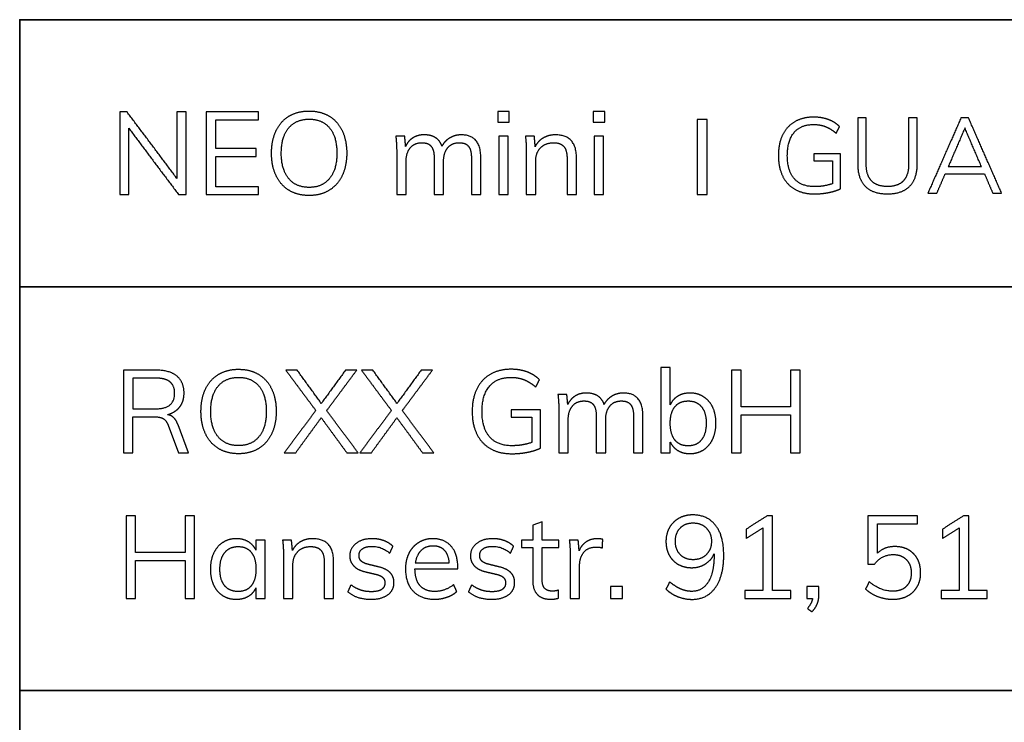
# Model space of a CAD drawing. Header units: millimetres. Extents: x 14749 to 15749, y -4769 to -3769.
# Tile 6 of 10: x 15555 to 15621, y -4722 to -4676. Entities that reach past the tile are written whole.
import ezdxf

# ---------------------------------------------------------------- set-up
doc = ezdxf.new("R2010")
doc.units = ezdxf.units.MM
doc.layers.add('ROXX NEO mini i_Guard', color=7, linetype='Continuous', true_color=0x000000)

msp = doc.modelspace()

# ---------------------------------------------------------------- linework, layer by layer
at = {"layer": 'ROXX NEO mini i_Guard'}
for p, q in [((15609.758, -4684.562), (15607.988, -4684.562)), ((15607.988, -4684.562), (15607.988, -4685.018)), ((15609.758, -4686.879), (15609.758, -4684.562)), ((15607.988, -4685.018), (15609.231, -4685.018)), ((15609.231, -4685.018), (15609.231, -4686.542)), ((15589.788, -4701.596), (15587.842, -4701.596)), ((15587.842, -4701.596), (15587.842, -4702.098)), ((15589.788, -4704.145), (15589.788, -4701.596)), ((15587.842, -4702.098), (15589.209, -4702.098)), ((15589.209, -4702.098), (15589.209, -4703.774)), ((15565, -4702.631), (15565.68, -4704.462)), ((15566.352, -4704.462), (15565.656, -4702.6)), ((15565.68, -4704.462), (15566.352, -4704.462)), ((15589.897, -4709.052), (15589.272, -4709.276)), ((15589.272, -4709.276), (15589.272, -4710.273)), ((15589.897, -4710.273), (15589.897, -4709.052)), ((15571.466, -4710.273), (15570.848, -4710.273)), ((15570.848, -4710.273), (15570.848, -4710.945)), ((15571.466, -4714.158), (15571.466, -4710.273)), ((15589.272, -4710.273), (15588.515, -4710.273)), ((15588.515, -4710.273), (15588.515, -4710.767)), ((15588.515, -4710.767), (15589.272, -4710.767)), ((15589.272, -4710.767), (15589.272, -4712.976)), ((15591.01, -4710.273), (15589.897, -4710.273)), ((15589.897, -4712.891), (15589.897, -4710.767)), ((15589.897, -4710.767), (15591.01, -4710.767)), ((15591.01, -4710.767), (15591.01, -4710.273)), ((15584.282, -4712.196), (15584.282, -4712.08)), ((15581.431, -4712.196), (15584.282, -4712.196)), ((15570.848, -4713.455), (15570.848, -4714.158)), ((15608.321, -4713.363), (15607.525, -4713.363)), ((15607.525, -4713.363), (15607.525, -4714.158)), ((15608.321, -4713.927), (15608.321, -4713.363)), ((15570.848, -4714.158), (15571.466, -4714.158)), ((15607.525, -4714.158), (15607.896, -4714.158))]:
    msp.add_line(p, q, dxfattribs=at)
at = {"layer": 'ROXX NEO mini i_Guard', "color": 18, "lineweight": 35, "true_color": 0x000000}
msp.add_lwpolyline([(15733.659, -4675.623), (15555.117, -4675.623), (15555.117, -4754.285), (15733.659, -4754.285)], close=True, dxfattribs=at)
for points in [[(15555.117, -4693.409), (15733.659, -4693.409)], [(15555.117, -4720.29), (15733.659, -4720.29)]]:
    msp.add_lwpolyline(points, dxfattribs=at)
at = {"layer": 'ROXX NEO mini i_Guard'}
for points in [[(15561.779, -4681.768), (15561.779, -4684.518), (15561.779, -4687.268)], [(15562.266, -4681.768), (15562.022, -4681.768), (15561.779, -4681.768)], [(15565.587, -4686.194), (15563.926, -4683.981), (15562.266, -4681.768)], [(15566.19, -4681.768), (15565.888, -4681.768), (15565.587, -4681.768)], [(15565.587, -4681.768), (15565.587, -4683.981), (15565.587, -4686.194)], [(15566.19, -4687.268), (15566.19, -4684.518), (15566.19, -4681.768)], [(15567.541, -4681.768), (15567.541, -4684.518), (15567.541, -4687.268)], [(15571.018, -4681.768), (15569.28, -4681.768), (15567.541, -4681.768)], [(15571.018, -4682.293), (15571.018, -4682.031), (15571.018, -4681.768)], [(15586.943, -4681.737), (15586.943, -4682.093), (15586.943, -4682.448)], [(15587.708, -4681.737), (15587.326, -4681.737), (15586.943, -4681.737)], [(15587.708, -4682.448), (15587.708, -4682.093), (15587.708, -4681.737)], [(15593.301, -4681.737), (15593.301, -4682.093), (15593.301, -4682.448)], [(15594.065, -4681.737), (15593.683, -4681.737), (15593.301, -4681.737)], [(15594.065, -4682.448), (15594.065, -4682.093), (15594.065, -4681.737)], [(15568.167, -4682.293), (15569.592, -4682.293), (15571.018, -4682.293)], [(15568.167, -4684.209), (15568.167, -4683.251), (15568.167, -4682.293)], [(15586.943, -4682.448), (15587.326, -4682.448), (15587.708, -4682.448)], [(15593.301, -4682.448), (15593.683, -4682.448), (15594.065, -4682.448)], [(15600.887, -4682.271), (15600.556, -4682.271), (15600.225, -4682.271)], [(15600.225, -4682.271), (15600.225, -4684.77), (15600.225, -4687.268)], [(15600.887, -4687.268), (15600.887, -4684.77), (15600.887, -4682.271)], [(15611.471, -4682.167), (15611.187, -4682.167), (15610.903, -4682.167)], [(15610.903, -4682.167), (15610.903, -4683.687), (15610.903, -4685.208)], [(15611.471, -4685.257), (15611.471, -4683.712), (15611.471, -4682.167)], [(15614.87, -4682.167), (15614.582, -4682.167), (15614.294, -4682.167)], [(15614.294, -4682.167), (15614.294, -4683.712), (15614.294, -4685.257)], [(15614.87, -4685.208), (15614.87, -4683.687), (15614.87, -4682.167)], [(15617.778, -4682.167), (15616.679, -4684.667), (15615.579, -4687.167)], [(15618.283, -4682.167), (15618.03, -4682.167), (15617.778, -4682.167)], [(15620.481, -4687.167), (15619.382, -4684.667), (15618.283, -4682.167)], [(15562.374, -4682.842), (15564.034, -4685.055), (15565.695, -4687.268)], [(15562.374, -4687.268), (15562.374, -4685.055), (15562.374, -4682.842)], [(15585.815, -4684.827), (15585.815, -4683.29), (15584.525, -4683.29)], [(15592.181, -4684.827), (15592.181, -4683.29), (15590.782, -4683.29)], [(15609.47, -4683.185), (15609.582, -4682.964), (15609.695, -4682.743)], [(15618.037, -4682.834), (15617.486, -4684.119), (15616.935, -4685.404)], [(15619.14, -4685.404), (15618.589, -4684.119), (15618.037, -4682.834)], [(15580.748, -4683.383), (15580.451, -4683.383), (15580.153, -4683.383)], [(15580.153, -4683.383), (15580.215, -4683.869), (15580.215, -4684.472)], [(15580.81, -4684.062), (15580.779, -4683.722), (15580.748, -4683.383)], [(15587.631, -4683.383), (15587.318, -4683.383), (15587.005, -4683.383)], [(15587.005, -4683.383), (15587.005, -4685.325), (15587.005, -4687.268)], [(15587.631, -4687.268), (15587.631, -4685.325), (15587.631, -4683.383)], [(15589.376, -4683.383), (15589.079, -4683.383), (15588.782, -4683.383)], [(15588.782, -4683.383), (15588.843, -4683.869), (15588.843, -4684.472)], [(15589.438, -4684.078), (15589.407, -4683.73), (15589.376, -4683.383)], [(15593.988, -4683.383), (15593.675, -4683.383), (15593.362, -4683.383)], [(15593.362, -4683.383), (15593.362, -4685.325), (15593.362, -4687.268)], [(15593.988, -4687.268), (15593.988, -4685.325), (15593.988, -4683.383)], [(15570.863, -4684.209), (15569.515, -4684.209), (15568.167, -4684.209)], [(15570.863, -4684.742), (15570.863, -4684.476), (15570.863, -4684.209)], [(15580.215, -4684.472), (15580.215, -4685.87), (15580.215, -4687.268)], [(15588.843, -4684.472), (15588.843, -4685.87), (15588.843, -4687.268)], [(15568.167, -4684.742), (15569.515, -4684.742), (15570.863, -4684.742)], [(15568.167, -4686.743), (15568.167, -4685.742), (15568.167, -4684.742)], [(15580.841, -4687.268), (15580.841, -4686.16), (15580.841, -4685.051)], [(15582.71, -4684.858), (15582.71, -4686.063), (15582.71, -4687.268)], [(15583.336, -4687.268), (15583.336, -4686.16), (15583.336, -4685.051)], [(15585.19, -4684.858), (15585.19, -4686.063), (15585.19, -4687.268)], [(15585.815, -4687.268), (15585.815, -4686.048), (15585.815, -4684.827)], [(15589.469, -4687.268), (15589.469, -4686.156), (15589.469, -4685.043)], [(15591.555, -4684.858), (15591.555, -4686.063), (15591.555, -4687.268)], [(15592.181, -4687.268), (15592.181, -4686.048), (15592.181, -4684.827)], [(15616.176, -4687.167), (15616.454, -4686.524), (15616.731, -4685.882)], [(15616.731, -4685.882), (15618.037, -4685.882), (15619.344, -4685.882)], [(15616.935, -4685.404), (15618.037, -4685.404), (15619.14, -4685.404)], [(15619.344, -4685.882), (15619.617, -4686.524), (15619.891, -4687.167)], [(15571.018, -4686.743), (15569.592, -4686.743), (15568.167, -4686.743)], [(15571.018, -4687.268), (15571.018, -4687.005), (15571.018, -4686.743)], [(15615.579, -4687.167), (15615.878, -4687.167), (15616.176, -4687.167)], [(15619.891, -4687.167), (15620.186, -4687.167), (15620.481, -4687.167)], [(15561.779, -4687.268), (15562.076, -4687.268), (15562.374, -4687.268)], [(15565.695, -4687.268), (15565.942, -4687.268), (15566.19, -4687.268)], [(15567.541, -4687.268), (15569.28, -4687.268), (15571.018, -4687.268)], [(15580.215, -4687.268), (15580.528, -4687.268), (15580.841, -4687.268)], [(15582.71, -4687.268), (15583.023, -4687.268), (15583.336, -4687.268)], [(15585.19, -4687.268), (15585.503, -4687.268), (15585.815, -4687.268)], [(15587.005, -4687.268), (15587.318, -4687.268), (15587.631, -4687.268)], [(15588.843, -4687.268), (15589.156, -4687.268), (15589.469, -4687.268)], [(15591.555, -4687.268), (15591.868, -4687.268), (15592.181, -4687.268)], [(15593.362, -4687.268), (15593.675, -4687.268), (15593.988, -4687.268)], [(15600.225, -4687.268), (15600.556, -4687.268), (15600.887, -4687.268)], [(15564.22, -4698.962), (15563.127, -4698.962), (15562.034, -4698.962)], [(15562.034, -4698.962), (15562.034, -4701.712), (15562.034, -4704.462)], [(15573.59, -4698.962), (15573.211, -4698.962), (15572.833, -4698.962)], [(15572.833, -4698.962), (15573.829, -4700.302), (15574.826, -4701.642)], [(15575.196, -4701.171), (15574.393, -4700.066), (15573.59, -4698.962)], [(15576.803, -4698.962), (15576, -4700.066), (15575.196, -4701.171)], [(15575.552, -4701.65), (15576.552, -4700.306), (15577.552, -4698.962)], [(15577.552, -4698.962), (15577.178, -4698.962), (15576.803, -4698.962)], [(15578.626, -4698.962), (15578.248, -4698.962), (15577.869, -4698.962)], [(15577.869, -4698.962), (15578.866, -4700.302), (15579.862, -4701.642)], [(15580.233, -4701.171), (15579.43, -4700.066), (15578.626, -4698.962)], [(15581.84, -4698.962), (15581.036, -4700.066), (15580.233, -4701.171)], [(15580.588, -4701.65), (15581.589, -4700.306), (15582.589, -4698.962)], [(15582.589, -4698.962), (15582.214, -4698.962), (15581.84, -4698.962)], [(15598.425, -4698.776), (15598.112, -4698.776), (15597.799, -4698.776)], [(15597.799, -4698.776), (15597.799, -4701.619), (15597.799, -4704.462)], [(15598.425, -4701.264), (15598.425, -4700.02), (15598.425, -4698.776)], [(15603.137, -4698.962), (15602.824, -4698.962), (15602.511, -4698.962)], [(15602.511, -4698.962), (15602.511, -4701.712), (15602.511, -4704.462)], [(15603.137, -4701.403), (15603.137, -4700.182), (15603.137, -4698.962)], [(15606.435, -4698.962), (15606.435, -4700.182), (15606.435, -4701.403)], [(15607.069, -4698.962), (15606.752, -4698.962), (15606.435, -4698.962)], [(15607.069, -4704.462), (15607.069, -4701.712), (15607.069, -4698.962)], [(15564.166, -4699.487), (15563.412, -4699.487), (15562.659, -4699.487)], [(15562.659, -4699.487), (15562.659, -4700.51), (15562.659, -4701.534)], [(15589.472, -4700.082), (15589.595, -4699.838), (15589.719, -4699.595)], [(15591.542, -4700.576), (15591.245, -4700.576), (15590.947, -4700.576)], [(15590.947, -4700.576), (15591.009, -4701.063), (15591.009, -4701.665)], [(15591.604, -4701.256), (15591.573, -4700.916), (15591.542, -4700.576)], [(15596.609, -4702.021), (15596.609, -4700.483), (15595.319, -4700.483)], [(15562.659, -4701.534), (15563.412, -4701.534), (15564.166, -4701.534)], [(15574.826, -4701.642), (15573.779, -4703.052), (15572.732, -4704.462)], [(15577.645, -4704.462), (15576.598, -4703.056), (15575.552, -4701.65)], [(15579.862, -4701.642), (15578.815, -4703.052), (15577.769, -4704.462)], [(15582.682, -4704.462), (15581.635, -4703.056), (15580.588, -4701.65)], [(15606.435, -4701.403), (15604.786, -4701.403), (15603.137, -4701.403)], [(15562.659, -4704.462), (15562.659, -4703.26), (15562.659, -4702.059)], [(15562.659, -4702.059), (15563.347, -4702.059), (15564.034, -4702.059)], [(15573.489, -4704.462), (15574.339, -4703.295), (15575.189, -4702.129)], [(15575.189, -4702.129), (15576.042, -4703.295), (15576.896, -4704.462)], [(15578.526, -4704.462), (15579.376, -4703.295), (15580.225, -4702.129)], [(15580.225, -4702.129), (15581.079, -4703.295), (15581.932, -4704.462)], [(15591.009, -4701.665), (15591.009, -4703.063), (15591.009, -4704.462)], [(15591.635, -4704.462), (15591.635, -4703.353), (15591.635, -4702.245)], [(15593.504, -4702.051), (15593.504, -4703.257), (15593.504, -4704.462)], [(15594.13, -4704.462), (15594.13, -4703.353), (15594.13, -4702.245)], [(15595.984, -4702.051), (15595.984, -4703.257), (15595.984, -4704.462)], [(15596.609, -4704.462), (15596.609, -4703.241), (15596.609, -4702.021)], [(15603.137, -4704.462), (15603.137, -4703.199), (15603.137, -4701.936)], [(15603.137, -4701.936), (15604.786, -4701.936), (15606.435, -4701.936)], [(15606.435, -4701.936), (15606.435, -4703.199), (15606.435, -4704.462)], [(15598.425, -4704.462), (15598.425, -4704.102), (15598.425, -4703.743)], [(15562.034, -4704.462), (15562.346, -4704.462), (15562.659, -4704.462)], [(15572.732, -4704.462), (15573.111, -4704.462), (15573.489, -4704.462)], [(15576.896, -4704.462), (15577.271, -4704.462), (15577.645, -4704.462)], [(15577.769, -4704.462), (15578.147, -4704.462), (15578.526, -4704.462)], [(15581.932, -4704.462), (15582.307, -4704.462), (15582.682, -4704.462)], [(15591.009, -4704.462), (15591.322, -4704.462), (15591.635, -4704.462)], [(15593.504, -4704.462), (15593.817, -4704.462), (15594.13, -4704.462)], [(15595.984, -4704.462), (15596.297, -4704.462), (15596.609, -4704.462)], [(15597.799, -4704.462), (15598.112, -4704.462), (15598.425, -4704.462)], [(15602.511, -4704.462), (15602.824, -4704.462), (15603.137, -4704.462)], [(15606.435, -4704.462), (15606.752, -4704.462), (15607.069, -4704.462)], [(15562.83, -4708.658), (15562.517, -4708.658), (15562.204, -4708.658)], [(15562.204, -4708.658), (15562.204, -4711.408), (15562.204, -4714.158)], [(15562.83, -4711.099), (15562.83, -4709.879), (15562.83, -4708.658)], [(15566.128, -4708.658), (15566.128, -4709.879), (15566.128, -4711.099)], [(15566.762, -4708.658), (15566.445, -4708.658), (15566.128, -4708.658)], [(15566.762, -4714.158), (15566.762, -4711.408), (15566.762, -4708.658)], [(15604.876, -4708.658), (15604.173, -4709.106), (15603.47, -4709.554)], [(15605.239, -4708.658), (15605.057, -4708.658), (15604.876, -4708.658)], [(15605.239, -4713.625), (15605.239, -4711.142), (15605.239, -4708.658)], [(15614.879, -4708.658), (15613.23, -4708.658), (15611.581, -4708.658)], [(15611.581, -4708.658), (15611.581, -4710.269), (15611.581, -4711.88)], [(15614.879, -4709.184), (15614.879, -4708.921), (15614.879, -4708.658)], [(15617.946, -4708.658), (15617.243, -4709.106), (15616.54, -4709.554)], [(15618.309, -4708.658), (15618.127, -4708.658), (15617.946, -4708.658)], [(15618.309, -4713.625), (15618.309, -4711.142), (15618.309, -4708.658)], [(15603.47, -4710.165), (15604.034, -4709.805), (15604.598, -4709.446)], [(15604.598, -4709.446), (15604.598, -4711.536), (15604.598, -4713.625)], [(15612.214, -4711.146), (15612.214, -4710.165), (15612.214, -4709.184)], [(15612.214, -4709.184), (15613.547, -4709.184), (15614.879, -4709.184)], [(15616.54, -4710.165), (15617.104, -4709.805), (15617.668, -4709.446)], [(15617.668, -4709.446), (15617.668, -4711.536), (15617.668, -4713.625)], [(15576.016, -4711.717), (15576.016, -4710.18), (15574.618, -4710.18)], [(15593.93, -4710.226), (15593.768, -4710.18), (15593.574, -4710.18)], [(15603.47, -4709.554), (15603.47, -4709.86), (15603.47, -4710.165)], [(15616.54, -4709.554), (15616.54, -4709.86), (15616.54, -4710.165)], [(15573.212, -4710.273), (15572.915, -4710.273), (15572.617, -4710.273)], [(15572.617, -4710.273), (15572.679, -4710.759), (15572.679, -4711.362)], [(15573.274, -4710.968), (15573.243, -4710.62), (15573.212, -4710.273)], [(15579.755, -4711.146), (15579.859, -4710.918), (15579.963, -4710.69)], [(15587.789, -4711.146), (15587.893, -4710.918), (15587.997, -4710.69)], [(15592.3, -4710.273), (15592.002, -4710.273), (15591.705, -4710.273)], [(15591.705, -4710.273), (15591.767, -4710.759), (15591.767, -4711.362)], [(15592.362, -4710.991), (15592.331, -4710.632), (15592.3, -4710.273)], [(15593.914, -4710.798), (15593.922, -4710.512), (15593.93, -4710.226)], [(15613.381, -4710.705), (15612.67, -4710.705), (15612.214, -4711.146)], [(15566.128, -4711.099), (15564.479, -4711.099), (15562.83, -4711.099)], [(15572.679, -4711.362), (15572.679, -4712.76), (15572.679, -4714.158)], [(15591.767, -4711.362), (15591.767, -4712.76), (15591.767, -4714.158)], [(15601.345, -4711.177), (15601.345, -4711.227), (15601.345, -4711.277)], [(15562.83, -4714.158), (15562.83, -4712.895), (15562.83, -4711.632)], [(15562.83, -4711.632), (15564.479, -4711.632), (15566.128, -4711.632)], [(15566.128, -4711.632), (15566.128, -4712.895), (15566.128, -4714.158)], [(15573.305, -4714.158), (15573.305, -4713.046), (15573.305, -4711.934)], [(15575.39, -4711.748), (15575.39, -4712.953), (15575.39, -4714.158)], [(15576.016, -4714.158), (15576.016, -4712.938), (15576.016, -4711.717)], [(15578.967, -4712.049), (15578.639, -4711.968), (15578.31, -4711.887)], [(15581.454, -4711.787), (15582.586, -4711.787), (15583.718, -4711.787)], [(15587.001, -4712.049), (15586.672, -4711.968), (15586.344, -4711.887)], [(15592.393, -4714.158), (15592.393, -4713.05), (15592.393, -4711.941)], [(15611.581, -4711.88), (15611.801, -4711.88), (15612.021, -4711.88)], [(15578.11, -4712.382), (15578.438, -4712.459), (15578.766, -4712.536)], [(15586.143, -4712.382), (15586.472, -4712.459), (15586.8, -4712.536)], [(15577.167, -4713.247), (15577.063, -4713.479), (15576.959, -4713.71)], [(15584.212, -4713.695), (15584.108, -4713.467), (15584.003, -4713.239)], [(15585.201, -4713.247), (15585.097, -4713.479), (15584.992, -4713.71)], [(15594.455, -4713.363), (15594.455, -4713.76), (15594.455, -4714.158)], [(15595.251, -4713.363), (15594.853, -4713.363), (15594.455, -4713.363)], [(15595.251, -4714.158), (15595.251, -4713.76), (15595.251, -4713.363)], [(15598.387, -4713.054), (15598.263, -4713.297), (15598.14, -4713.54)], [(15611.666, -4713.046), (15611.546, -4713.289), (15611.426, -4713.533)], [(15576.959, -4713.71), (15577.53, -4714.212), (15578.511, -4714.212)], [(15584.992, -4713.71), (15585.564, -4714.212), (15586.545, -4714.212)], [(15590.994, -4714.135), (15590.994, -4713.869), (15590.994, -4713.602)], [(15604.598, -4713.625), (15603.991, -4713.625), (15603.385, -4713.625)], [(15603.385, -4713.625), (15603.385, -4713.892), (15603.385, -4714.158)], [(15606.451, -4713.625), (15605.845, -4713.625), (15605.239, -4713.625)], [(15606.451, -4714.158), (15606.451, -4713.892), (15606.451, -4713.625)], [(15617.668, -4713.625), (15617.061, -4713.625), (15616.455, -4713.625)], [(15616.455, -4713.625), (15616.455, -4713.892), (15616.455, -4714.158)], [(15619.522, -4713.625), (15618.915, -4713.625), (15618.309, -4713.625)], [(15619.522, -4714.158), (15619.522, -4713.892), (15619.522, -4713.625)], [(15562.204, -4714.158), (15562.517, -4714.158), (15562.83, -4714.158)], [(15566.128, -4714.158), (15566.445, -4714.158), (15566.762, -4714.158)], [(15572.679, -4714.158), (15572.992, -4714.158), (15573.305, -4714.158)], [(15575.39, -4714.158), (15575.703, -4714.158), (15576.016, -4714.158)], [(15591.767, -4714.158), (15592.08, -4714.158), (15592.393, -4714.158)], [(15594.455, -4714.158), (15594.853, -4714.158), (15595.251, -4714.158)], [(15603.385, -4714.158), (15604.918, -4714.158), (15606.451, -4714.158)], [(15607.896, -4714.158), (15607.857, -4714.475), (15607.556, -4714.823)], [(15616.455, -4714.158), (15617.988, -4714.158), (15619.522, -4714.158)], [(15607.556, -4714.823), (15607.703, -4714.935), (15607.85, -4715.047)]]:
    msp.add_open_spline(points, degree=2, dxfattribs=at)
for points, knots in [([(15574.386, -4687.33), (15575.15, -4687.33), (15575.714, -4686.986), (15576.278, -4686.642), (15576.583, -4686.009), (15576.888, -4685.376), (15576.888, -4684.51), (15576.888, -4683.653), (15576.587, -4683.019), (15576.286, -4682.386), (15575.722, -4682.046), (15575.158, -4681.706), (15574.386, -4681.706), (15573.613, -4681.706), (15573.049, -4682.046), (15572.485, -4682.386), (15572.184, -4683.019), (15571.883, -4683.653), (15571.883, -4684.518), (15571.883, -4685.376), (15572.188, -4686.013), (15572.493, -4686.65), (15573.057, -4686.99), (15573.621, -4687.33), (15574.386, -4687.33)], [-12, -12, -12, -11, -11, -10, -10, -9, -9, -8, -8, -7, -7, -6, -6, -5, -5, -4, -4, -3, -3, -2, -2, -1, -1, 0, 0, 0]), ([(15574.386, -4686.789), (15575.258, -4686.789), (15575.745, -4686.194), (15576.232, -4685.6), (15576.232, -4684.51), (15576.232, -4683.421), (15575.749, -4682.834), (15575.266, -4682.247), (15574.386, -4682.247), (15573.505, -4682.247), (15573.018, -4682.838), (15572.532, -4683.429), (15572.532, -4684.51), (15572.532, -4685.6), (15573.018, -4686.194), (15573.505, -4686.789), (15574.386, -4686.789)], [0, 0, 0, 1, 1, 2, 2, 3, 3, 4, 4, 5, 5, 6, 6, 7, 7, 8, 8, 8]), ([(15609.695, -4682.743), (15609.379, -4682.427), (15608.94, -4682.269), (15608.501, -4682.111), (15607.974, -4682.111), (15607.251, -4682.111), (15606.721, -4682.416), (15606.19, -4682.722), (15605.906, -4683.294), (15605.622, -4683.866), (15605.622, -4684.66), (15605.622, -4685.461), (15605.906, -4686.036), (15606.19, -4686.612), (15606.731, -4686.918), (15607.272, -4687.223), (15608.016, -4687.223), (15608.508, -4687.223), (15608.985, -4687.128), (15609.463, -4687.034), (15609.758, -4686.879)], [-15, -15, -15, -14, -14, -13, -13, -12, -12, -11, -11, -10, -10, -9, -9, -8, -8, -7, -7, -6, -6, -5, -5, -5]), ([(15609.231, -4686.542), (15608.655, -4686.739), (15608.03, -4686.739), (15607.146, -4686.739), (15606.682, -4686.208), (15606.219, -4685.678), (15606.219, -4684.66), (15606.219, -4683.663), (15606.671, -4683.133), (15607.124, -4682.602), (15607.974, -4682.602), (15608.41, -4682.602), (15608.757, -4682.739), (15609.105, -4682.876), (15609.47, -4683.185)], [-23, -23, -23, -22, -22, -21, -21, -20, -20, -19, -19, -18, -18, -17, -17, -16, -16, -16]), ([(15583.228, -4684.047), (15583.089, -4683.661), (15582.795, -4683.475), (15582.501, -4683.29), (15582.038, -4683.29), (15581.613, -4683.29), (15581.293, -4683.491), (15580.972, -4683.692), (15580.81, -4684.062)], [-31, -31, -31, -30, -30, -29, -29, -28, -28, -27, -27, -27]), ([(15584.525, -4683.29), (15584.093, -4683.29), (15583.749, -4683.495), (15583.405, -4683.699), (15583.228, -4684.047)], [-33, -33, -33, -32, -32, -31, -31, -31]), ([(15590.782, -4683.29), (15590.327, -4683.29), (15589.971, -4683.495), (15589.616, -4683.699), (15589.438, -4684.078)], [-18, -18, -18, -17, -17, -16, -16, -16]), ([(15580.841, -4685.051), (15580.841, -4684.479), (15581.123, -4684.147), (15581.405, -4683.815), (15581.899, -4683.815), (15582.324, -4683.815), (15582.517, -4684.066), (15582.71, -4684.317), (15582.71, -4684.858)], [-21, -21, -21, -20, -20, -19, -19, -18, -18, -17, -17, -17]), ([(15583.336, -4685.051), (15583.336, -4684.479), (15583.614, -4684.147), (15583.892, -4683.815), (15584.386, -4683.815), (15584.811, -4683.815), (15585, -4684.062), (15585.19, -4684.31), (15585.19, -4684.858)], [-14, -14, -14, -13, -13, -12, -12, -11, -11, -10, -10, -10]), ([(15589.469, -4685.043), (15589.469, -4684.479), (15589.794, -4684.147), (15590.118, -4683.815), (15590.659, -4683.815), (15591.122, -4683.815), (15591.339, -4684.066), (15591.555, -4684.317), (15591.555, -4684.858)], [-10, -10, -10, -9, -9, -8, -8, -7, -7, -6, -6, -6]), ([(15610.903, -4685.208), (15610.903, -4686.205), (15611.405, -4686.714), (15611.907, -4687.223), (15612.89, -4687.223)], [-4, -4, -4, -3, -3, -2, -2, -2]), ([(15614.294, -4685.257), (15614.294, -4685.987), (15613.94, -4686.359), (15613.585, -4686.732), (15612.89, -4686.732), (15612.188, -4686.732), (15611.829, -4686.359), (15611.471, -4685.987), (15611.471, -4685.257)], [-11, -11, -11, -10, -10, -9, -9, -8, -8, -7, -7, -7]), ([(15612.89, -4687.223), (15613.859, -4687.223), (15614.365, -4686.711), (15614.87, -4686.198), (15614.87, -4685.208)], [-16, -16, -16, -15, -15, -14, -14, -14]), ([(15564.961, -4701.92), (15565.494, -4701.766), (15565.776, -4701.399), (15566.058, -4701.032), (15566.058, -4700.491), (15566.058, -4699.749), (15565.583, -4699.356), (15565.108, -4698.962), (15564.22, -4698.962)], [-13, -13, -13, -12, -12, -11, -11, -10, -10, -9, -9, -9]), ([(15569.689, -4704.523), (15570.453, -4704.523), (15571.017, -4704.18), (15571.581, -4703.836), (15571.886, -4703.202), (15572.192, -4702.569), (15572.192, -4701.704), (15572.192, -4700.846), (15571.89, -4700.213), (15571.589, -4699.58), (15571.025, -4699.24), (15570.461, -4698.9), (15569.689, -4698.9), (15568.916, -4698.9), (15568.352, -4699.24), (15567.788, -4699.58), (15567.487, -4700.213), (15567.186, -4700.846), (15567.186, -4701.712), (15567.186, -4702.569), (15567.491, -4703.206), (15567.796, -4703.844), (15568.36, -4704.183), (15568.924, -4704.523), (15569.689, -4704.523)], [-12, -12, -12, -11, -11, -10, -10, -9, -9, -8, -8, -7, -7, -6, -6, -5, -5, -4, -4, -3, -3, -2, -2, -1, -1, 0, 0, 0]), ([(15589.719, -4699.595), (15589.371, -4699.247), (15588.889, -4699.074), (15588.406, -4698.9), (15587.826, -4698.9), (15587.031, -4698.9), (15586.447, -4699.236), (15585.864, -4699.572), (15585.551, -4700.201), (15585.239, -4700.831), (15585.239, -4701.704), (15585.239, -4702.584), (15585.551, -4703.218), (15585.864, -4703.851), (15586.459, -4704.187), (15587.054, -4704.523), (15587.873, -4704.523), (15588.413, -4704.523), (15588.939, -4704.419), (15589.464, -4704.315), (15589.788, -4704.145)], [-15, -15, -15, -14, -14, -13, -13, -12, -12, -11, -11, -10, -10, -9, -9, -8, -8, -7, -7, -6, -6, -5, -5, -5]), ([(15564.166, -4701.534), (15565.432, -4701.534), (15565.432, -4700.499), (15565.432, -4699.989), (15565.123, -4699.738), (15564.814, -4699.487), (15564.166, -4699.487)], [0, 0, 0, 1, 1, 2, 2, 3, 3, 3]), ([(15569.689, -4703.983), (15570.562, -4703.983), (15571.048, -4703.388), (15571.535, -4702.793), (15571.535, -4701.704), (15571.535, -4700.615), (15571.052, -4700.028), (15570.569, -4699.44), (15569.689, -4699.44), (15568.808, -4699.44), (15568.321, -4700.031), (15567.835, -4700.622), (15567.835, -4701.704), (15567.835, -4702.793), (15568.321, -4703.388), (15568.808, -4703.983), (15569.689, -4703.983)], [0, 0, 0, 1, 1, 2, 2, 3, 3, 4, 4, 5, 5, 6, 6, 7, 7, 8, 8, 8]), ([(15589.209, -4703.774), (15588.576, -4703.99), (15587.888, -4703.99), (15586.915, -4703.99), (15586.405, -4703.407), (15585.895, -4702.824), (15585.895, -4701.704), (15585.895, -4700.607), (15586.393, -4700.024), (15586.892, -4699.44), (15587.826, -4699.44), (15588.305, -4699.44), (15588.688, -4699.591), (15589.07, -4699.742), (15589.472, -4700.082)], [-23, -23, -23, -22, -22, -21, -21, -20, -20, -19, -19, -18, -18, -17, -17, -16, -16, -16]), ([(15594.022, -4701.24), (15593.883, -4700.854), (15593.589, -4700.669), (15593.295, -4700.483), (15592.832, -4700.483), (15592.407, -4700.483), (15592.087, -4700.684), (15591.766, -4700.885), (15591.604, -4701.256)], [-31, -31, -31, -30, -30, -29, -29, -28, -28, -27, -27, -27]), ([(15595.319, -4700.483), (15594.887, -4700.483), (15594.543, -4700.688), (15594.199, -4700.893), (15594.022, -4701.24)], [-33, -33, -33, -32, -32, -31, -31, -31]), ([(15599.738, -4700.483), (15599.282, -4700.483), (15598.938, -4700.684), (15598.595, -4700.885), (15598.425, -4701.264)], [-17, -17, -17, -16, -16, -15, -15, -15]), ([(15598.425, -4703.743), (15598.602, -4704.114), (15598.942, -4704.315), (15599.282, -4704.516), (15599.738, -4704.516), (15600.248, -4704.516), (15600.642, -4704.261), (15601.036, -4704.006), (15601.252, -4703.546), (15601.468, -4703.087), (15601.468, -4702.484), (15601.468, -4701.882), (15601.252, -4701.43), (15601.036, -4700.978), (15600.642, -4700.731), (15600.248, -4700.483), (15599.738, -4700.483)], [-10, -10, -10, -9, -9, -8, -8, -7, -7, -6, -6, -5, -5, -4, -4, -3, -3, -2, -2, -2]), ([(15591.635, -4702.245), (15591.635, -4701.673), (15591.917, -4701.341), (15592.199, -4701.009), (15592.693, -4701.009), (15593.118, -4701.009), (15593.311, -4701.26), (15593.504, -4701.511), (15593.504, -4702.051)], [-21, -21, -21, -20, -20, -19, -19, -18, -18, -17, -17, -17]), ([(15594.13, -4702.245), (15594.13, -4701.673), (15594.408, -4701.341), (15594.686, -4701.009), (15595.18, -4701.009), (15595.605, -4701.009), (15595.794, -4701.256), (15595.984, -4701.503), (15595.984, -4702.051)], [-14, -14, -14, -13, -13, -12, -12, -11, -11, -10, -10, -10]), ([(15599.622, -4703.998), (15600.186, -4703.998), (15600.503, -4703.6), (15600.819, -4703.202), (15600.819, -4702.484), (15600.819, -4701.781), (15600.506, -4701.395), (15600.194, -4701.009), (15599.622, -4701.009), (15599.043, -4701.009), (15598.734, -4701.395), (15598.425, -4701.781), (15598.425, -4702.499), (15598.425, -4703.218), (15598.734, -4703.608), (15599.043, -4703.998), (15599.622, -4703.998)], [0, 0, 0, 1, 1, 2, 2, 3, 3, 4, 4, 5, 5, 6, 6, 7, 7, 8, 8, 8]), ([(15564.034, -4702.059), (15564.436, -4702.059), (15564.656, -4702.175), (15564.876, -4702.291), (15565, -4702.631)], [-4, -4, -4, -3, -3, -2, -2, -2]), ([(15565.656, -4702.6), (15565.541, -4702.291), (15565.371, -4702.125), (15565.201, -4701.959), (15564.961, -4701.92)], [-15, -15, -15, -14, -14, -13, -13, -13]), ([(15599.909, -4708.597), (15599.399, -4708.597), (15598.997, -4708.824), (15598.595, -4709.052), (15598.368, -4709.454), (15598.14, -4709.856), (15598.14, -4710.365), (15598.14, -4710.875), (15598.356, -4711.273), (15598.572, -4711.671), (15598.959, -4711.891), (15599.345, -4712.111), (15599.847, -4712.111), (15600.364, -4712.111), (15600.766, -4711.86), (15601.168, -4711.609), (15601.345, -4711.177)], [-28, -28, -28, -27, -27, -26, -26, -25, -25, -24, -24, -23, -23, -22, -22, -21, -21, -20, -20, -20]), ([(15598.14, -4713.54), (15598.487, -4713.865), (15598.939, -4714.042), (15599.391, -4714.22), (15599.862, -4714.22), (15600.867, -4714.22), (15601.427, -4713.444), (15601.987, -4712.667), (15601.987, -4711.269), (15601.987, -4709.987), (15601.446, -4709.292), (15600.905, -4708.597), (15599.909, -4708.597)], [-14, -14, -14, -13, -13, -12, -12, -11, -11, -10, -10, -9, -9, -8, -8, -8]), ([(15599.947, -4711.578), (15600.488, -4711.578), (15600.828, -4711.238), (15601.168, -4710.898), (15601.168, -4710.358), (15601.168, -4709.809), (15600.828, -4709.469), (15600.488, -4709.13), (15599.94, -4709.13), (15599.414, -4709.13), (15599.09, -4709.466), (15598.765, -4709.802), (15598.765, -4710.358), (15598.765, -4710.906), (15599.09, -4711.242), (15599.414, -4711.578), (15599.947, -4711.578)], [0, 0, 0, 1, 1, 2, 2, 3, 3, 4, 4, 5, 5, 6, 6, 7, 7, 8, 8, 8]), ([(15570.848, -4710.945), (15570.671, -4710.582), (15570.331, -4710.381), (15569.991, -4710.18), (15569.535, -4710.18), (15569.025, -4710.18), (15568.635, -4710.435), (15568.245, -4710.69), (15568.029, -4711.15), (15567.812, -4711.609), (15567.812, -4712.212), (15567.812, -4712.814), (15568.025, -4713.266), (15568.237, -4713.718), (15568.627, -4713.965), (15569.018, -4714.212), (15569.535, -4714.212), (15569.991, -4714.212), (15570.335, -4714.015), (15570.678, -4713.818), (15570.848, -4713.455)], [-15, -15, -15, -14, -14, -13, -13, -12, -12, -11, -11, -10, -10, -9, -9, -8, -8, -7, -7, -6, -6, -5, -5, -5]), ([(15574.618, -4710.18), (15574.162, -4710.18), (15573.807, -4710.385), (15573.451, -4710.589), (15573.274, -4710.968)], [-18, -18, -18, -17, -17, -16, -16, -16]), ([(15579.963, -4710.69), (15579.716, -4710.443), (15579.353, -4710.311), (15578.99, -4710.18), (15578.581, -4710.18), (15577.909, -4710.18), (15577.499, -4710.501), (15577.09, -4710.821), (15577.09, -4711.331), (15577.09, -4711.717), (15577.356, -4711.995), (15577.623, -4712.273), (15578.11, -4712.382)], [-25, -25, -25, -24, -24, -23, -23, -22, -22, -21, -21, -20, -20, -19, -19, -19]), ([(15584.282, -4712.08), (15584.282, -4711.192), (15583.841, -4710.686), (15583.401, -4710.18), (15582.628, -4710.18), (15582.095, -4710.18), (15581.678, -4710.435), (15581.261, -4710.69), (15581.029, -4711.15), (15580.798, -4711.609), (15580.798, -4712.204), (15580.798, -4713.139), (15581.315, -4713.676), (15581.833, -4714.212), (15582.744, -4714.212), (15583.161, -4714.212), (15583.559, -4714.073), (15583.957, -4713.934), (15584.212, -4713.695)], [-24, -24, -24, -23, -23, -22, -22, -21, -21, -20, -20, -19, -19, -18, -18, -17, -17, -16, -16, -15, -15, -15]), ([(15587.997, -4710.69), (15587.75, -4710.443), (15587.387, -4710.311), (15587.024, -4710.18), (15586.614, -4710.18), (15585.942, -4710.18), (15585.533, -4710.501), (15585.124, -4710.821), (15585.124, -4711.331), (15585.124, -4711.717), (15585.39, -4711.995), (15585.657, -4712.273), (15586.143, -4712.382)], [-25, -25, -25, -24, -24, -23, -23, -22, -22, -21, -21, -20, -20, -19, -19, -19]), ([(15593.574, -4710.18), (15593.157, -4710.18), (15592.833, -4710.389), (15592.508, -4710.597), (15592.362, -4710.991)], [-15, -15, -15, -14, -14, -13, -13, -13]), ([(15569.659, -4713.695), (15570.23, -4713.695), (15570.539, -4713.305), (15570.848, -4712.915), (15570.848, -4712.196), (15570.848, -4711.478), (15570.539, -4711.092), (15570.23, -4710.705), (15569.659, -4710.705), (15569.087, -4710.705), (15568.766, -4711.103), (15568.446, -4711.501), (15568.446, -4712.212), (15568.446, -4712.922), (15568.763, -4713.309), (15569.079, -4713.695), (15569.659, -4713.695)], [0, 0, 0, 1, 1, 2, 2, 3, 3, 4, 4, 5, 5, 6, 6, 7, 7, 8, 8, 8]), ([(15573.305, -4711.934), (15573.305, -4711.37), (15573.629, -4711.038), (15573.954, -4710.705), (15574.494, -4710.705), (15574.958, -4710.705), (15575.174, -4710.956), (15575.39, -4711.207), (15575.39, -4711.748)], [-10, -10, -10, -9, -9, -8, -8, -7, -7, -6, -6, -6]), ([(15578.31, -4711.887), (15577.994, -4711.81), (15577.851, -4711.671), (15577.708, -4711.532), (15577.708, -4711.292), (15577.708, -4711.007), (15577.936, -4710.848), (15578.164, -4710.69), (15578.581, -4710.69), (15579.206, -4710.69), (15579.755, -4711.146)], [-31, -31, -31, -30, -30, -29, -29, -28, -28, -27, -27, -26, -26, -26]), ([(15582.636, -4710.667), (15582.15, -4710.667), (15581.844, -4710.96), (15581.539, -4711.254), (15581.454, -4711.787)], [2, 2, 2, 3, 3, 4, 4, 4]), ([(15583.718, -4711.787), (15583.671, -4711.238), (15583.397, -4710.953), (15583.123, -4710.667), (15582.636, -4710.667)], [5, 5, 5, 6, 6, 7, 7, 7]), ([(15586.344, -4711.887), (15586.027, -4711.81), (15585.884, -4711.671), (15585.742, -4711.532), (15585.742, -4711.292), (15585.742, -4711.007), (15585.969, -4710.848), (15586.197, -4710.69), (15586.614, -4710.69), (15587.24, -4710.69), (15587.789, -4711.146)], [-31, -31, -31, -30, -30, -29, -29, -28, -28, -27, -27, -26, -26, -26]), ([(15592.393, -4711.941), (15592.393, -4711.439), (15592.667, -4711.088), (15592.941, -4710.736), (15593.505, -4710.736), (15593.737, -4710.736), (15593.914, -4710.798)], [-7, -7, -7, -6, -6, -5, -5, -4, -4, -4]), ([(15611.426, -4713.533), (15611.758, -4713.849), (15612.245, -4714.031), (15612.732, -4714.212), (15613.234, -4714.212), (15613.798, -4714.212), (15614.219, -4713.992), (15614.64, -4713.772), (15614.868, -4713.37), (15615.095, -4712.969), (15615.095, -4712.451), (15615.095, -4711.934), (15614.887, -4711.54), (15614.678, -4711.146), (15614.288, -4710.926), (15613.898, -4710.705), (15613.381, -4710.705)], [-9, -9, -9, -8, -8, -7, -7, -6, -6, -5, -5, -4, -4, -3, -3, -2, -2, -1, -1, -1]), ([(15601.345, -4711.277), (15601.345, -4712.42), (15600.955, -4713.054), (15600.565, -4713.687), (15599.855, -4713.687), (15599.492, -4713.687), (15599.136, -4713.536), (15598.781, -4713.386), (15598.387, -4713.054)], [-19, -19, -19, -18, -18, -17, -17, -16, -16, -15, -15, -15]), ([(15612.021, -4711.88), (15612.492, -4711.238), (15613.28, -4711.238), (15613.821, -4711.238), (15614.145, -4711.574), (15614.47, -4711.91), (15614.47, -4712.459), (15614.47, -4713.023), (15614.141, -4713.351), (15613.813, -4713.679), (15613.234, -4713.679), (15612.43, -4713.679), (15611.666, -4713.046)], [-16, -16, -16, -15, -15, -14, -14, -13, -13, -12, -12, -11, -11, -10, -10, -10]), ([(15578.511, -4714.212), (15579.214, -4714.212), (15579.624, -4713.911), (15580.033, -4713.61), (15580.033, -4713.108), (15580.033, -4712.691), (15579.77, -4712.432), (15579.508, -4712.173), (15578.967, -4712.049)], [-36, -36, -36, -35, -35, -34, -34, -33, -33, -32, -32, -32]), ([(15586.545, -4714.212), (15587.248, -4714.212), (15587.657, -4713.911), (15588.067, -4713.61), (15588.067, -4713.108), (15588.067, -4712.691), (15587.804, -4712.432), (15587.541, -4712.173), (15587.001, -4712.049)], [-36, -36, -36, -35, -35, -34, -34, -33, -33, -32, -32, -32]), ([(15578.766, -4712.536), (15579.121, -4712.613), (15579.276, -4712.752), (15579.43, -4712.891), (15579.43, -4713.123), (15579.43, -4713.409), (15579.203, -4713.56), (15578.975, -4713.71), (15578.534, -4713.71), (15578.133, -4713.71), (15577.808, -4713.602), (15577.484, -4713.494), (15577.167, -4713.247)], [-18, -18, -18, -17, -17, -16, -16, -15, -15, -14, -14, -13, -13, -12, -12, -12]), ([(15584.003, -4713.239), (15583.432, -4713.695), (15582.752, -4713.695), (15582.111, -4713.695), (15581.775, -4713.316), (15581.439, -4712.938), (15581.431, -4712.196)], [-14, -14, -14, -13, -13, -12, -12, -11, -11, -11]), ([(15586.8, -4712.536), (15587.155, -4712.613), (15587.31, -4712.752), (15587.464, -4712.891), (15587.464, -4713.123), (15587.464, -4713.409), (15587.236, -4713.56), (15587.008, -4713.71), (15586.568, -4713.71), (15586.166, -4713.71), (15585.842, -4713.602), (15585.518, -4713.494), (15585.201, -4713.247)], [-18, -18, -18, -17, -17, -16, -16, -15, -15, -14, -14, -13, -13, -12, -12, -12]), ([(15589.272, -4712.976), (15589.272, -4713.587), (15589.585, -4713.9), (15589.897, -4714.212), (15590.454, -4714.212), (15590.755, -4714.212), (15590.994, -4714.135)], [-21, -21, -21, -20, -20, -19, -19, -18, -18, -18]), ([(15590.994, -4713.602), (15590.793, -4713.672), (15590.577, -4713.672), (15590.253, -4713.672), (15590.075, -4713.498), (15589.897, -4713.324), (15589.897, -4712.891)], [-17, -17, -17, -16, -16, -15, -15, -14, -14, -14]), ([(15607.85, -4715.047), (15608.105, -4714.792), (15608.213, -4714.521), (15608.321, -4714.251), (15608.321, -4713.927)], [-6, -6, -6, -5, -5, -4, -4, -4])]:
    msp.add_open_spline(points, degree=2, knots=knots, dxfattribs=at)

doc.saveas('drawing.dxf')
